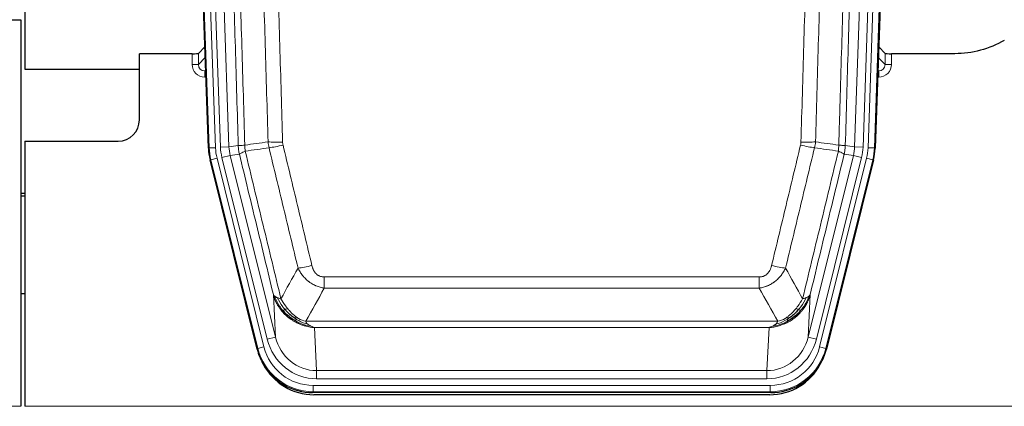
# Model space of a CAD drawing. Header units: inches. Extents: x 0 to 20790, y -12 to 14700.
# Tile 21 of 133: x 4711 to 5176, y 3637 to 3819. Entities that reach past the tile are written whole.
import ezdxf

# ---------------------------------------------------------------- set-up
doc = ezdxf.new("R2010")
doc.units = ezdxf.units.IN
doc.layers.add('1', color=7, linetype='Continuous', true_color=0xffffff)

msp = doc.modelspace()

# ---------------------------------------------------------------- linework, layer by layer
at = {"layer": '1', "color": 2, "linetype": 'Continuous', "lineweight": 25}
for p, q in [((4713.583, 4219.496), (4713.583, 3795.986)), ((4800.179, 3758.721), (4787.061, 4134.366)), ((5128.105, 4134.366), (5114.987, 3758.721)), ((4703.626, 3819.236), (4711.583, 3819.236)), ((4711.583, 3819.236), (4711.583, 3636.956)), ((4792.486, 3803.221), (4767.583, 3803.221)), ((4767.583, 3771.986), (4767.583, 3803.221)), ((4798.512, 3806.458), (4795.485, 3803.323)), ((5119.682, 3803.323), (5116.654, 3806.458)), ((5152.583, 3803.221), (5122.68, 3803.221)), ((4713.583, 3795.986), (4767.583, 3795.986)), ((4713.583, 3761.986), (4713.583, 3636.956)), ((4713.583, 3761.986), (4757.583, 3761.986)), ((4823.218, 3663.881), (4800.964, 3753.139)), ((5114.203, 3753.139), (5091.949, 3663.881)), ((4713.583, 3737.253), (4711.583, 3737.253)), ((4711.583, 3736.253), (4713.583, 3736.253)), ((4713.548, 3689.986), (4711.533, 3689.986)), ((5065.787, 3643.441), (4849.38, 3643.441)), ((5065.195, 3642.399), (4849.972, 3642.399))]:
    msp.add_line(p, q, dxfattribs=at)
at = {"layer": '1', "color": 110, "linetype": 'Continuous', "lineweight": 13}
for p, q in [((4800.553, 3758.773), (4787.442, 4134.216)), ((4790.436, 4134.321), (4803.547, 3758.878)), ((4792.828, 4133.379), (4805.894, 3759.208)), ((4796.82, 4133.518), (4809.886, 3759.347)), ((5105.281, 3759.347), (5118.347, 4133.518)), ((5122.339, 4133.379), (5109.273, 3759.208)), ((5111.62, 3758.878), (5124.731, 4134.321)), ((5127.725, 4134.216), (5114.614, 3758.773)), ((4792.476, 3798.174), (4792.486, 3803.221)), ((4795.485, 3803.323), (4795.474, 3798.092)), ((5119.693, 3798.092), (5119.682, 3803.323)), ((5122.68, 3803.221), (5122.691, 3798.174)), ((4795.474, 3798.092), (4798.688, 3801.42)), ((5116.479, 3801.42), (5119.693, 3798.092)), ((4798.894, 3795.527), (4798.467, 3795.084)), ((4798.467, 3795.084), (4798.467, 3792.165)), ((4798.467, 3795.084), (4798.909, 3795.084)), ((5116.257, 3795.084), (5116.7, 3795.084)), ((5116.7, 3795.084), (5116.273, 3795.527)), ((5116.7, 3795.084), (5116.7, 3792.165)), ((4798.467, 3792.165), (4799.011, 3792.165)), ((5116.7, 3792.165), (5116.155, 3792.165)), ((4800.179, 3758.721), (4800.553, 3758.773)), ((4803.547, 3758.878), (4800.553, 3758.773)), ((4805.894, 3759.208), (4809.886, 3759.347)), ((4809.886, 3759.347), (4814.263, 3759.962)), ((5100.904, 3759.962), (5105.281, 3759.347)), ((5105.281, 3759.347), (5109.273, 3759.208)), ((5114.614, 3758.773), (5111.62, 3758.878)), ((5114.614, 3758.773), (5114.987, 3758.721)), ((4801.337, 3753.191), (4800.964, 3753.139)), ((4804.244, 3753.916), (4801.337, 3753.191)), ((4823.511, 3664.256), (4801.337, 3753.191)), ((4804.244, 3753.916), (4826.418, 3664.981)), ((4806.591, 3754.246), (4810.467, 3755.212)), ((4827.943, 3668.608), (4806.591, 3754.246)), ((4814.819, 3755.824), (4810.467, 3755.212)), ((4810.467, 3755.212), (4831.819, 3669.574)), ((5083.348, 3669.574), (5104.699, 3755.212)), ((5087.223, 3668.608), (5108.575, 3754.246)), ((5088.749, 3664.981), (5110.923, 3753.916)), ((5113.829, 3753.191), (5091.656, 3664.256)), ((5104.699, 3755.212), (5100.348, 3755.824)), ((5104.699, 3755.212), (5108.575, 3754.246)), ((5113.829, 3753.191), (5110.923, 3753.916)), ((5114.203, 3753.139), (5113.829, 3753.191)), ((4854.912, 3692.688), (4854.912, 3697.929)), ((4854.912, 3697.929), (5060.255, 3697.929)), ((5060.255, 3692.688), (5060.255, 3697.929)), ((5060.255, 3692.688), (4854.912, 3692.688)), ((4831.819, 3669.574), (4830.861, 3689.63)), ((5084.305, 3689.63), (5083.348, 3669.574)), ((4846.181, 3677.069), (5068.986, 3677.069)), ((5064.873, 3674.039), (4850.293, 3674.039)), ((4850.293, 3674.039), (4851.262, 3653.76)), ((5063.905, 3653.76), (5064.873, 3674.039)), ((4827.943, 3668.608), (4831.819, 3669.574)), ((5087.223, 3668.608), (5083.348, 3669.574)), ((4823.218, 3663.881), (4823.511, 3664.256)), ((4826.418, 3664.981), (4823.511, 3664.256)), ((5091.656, 3664.256), (5088.749, 3664.981)), ((5091.656, 3664.256), (5091.949, 3663.881)), ((4851.262, 3649.896), (4851.262, 3653.76)), ((4851.262, 3653.76), (5063.905, 3653.76)), ((5063.905, 3649.896), (4851.262, 3649.896)), ((5063.905, 3649.896), (5063.905, 3653.76)), ((4849.673, 3646.812), (5065.493, 3646.812)), ((4849.673, 3643.816), (4849.673, 3646.812)), ((5065.493, 3643.816), (5065.493, 3646.812)), ((4849.673, 3643.816), (4849.38, 3643.441)), ((5065.493, 3643.816), (4849.673, 3643.816)), ((5065.787, 3643.441), (5065.493, 3643.816)), ((4223.583, 3636.956), (4711.583, 3636.956)), ((4713.583, 3636.956), (5201.583, 3636.956))]:
    msp.add_line(p, q, dxfattribs=at)
at = {"layer": '1', "color": 2, "linetype": 'Continuous', "lineweight": 25}
msp.add_arc((4757.583, 3771.986), 10, 270, 0, dxfattribs=at)
for centre, major_axis, ratio, start_param, end_param in [((4792.486, 3803.326), (-3, 0), 0.0349646, 1.5706703, 3.1078402), ((5122.68, 3803.326), (3, 0), 0.0349646, 3.1753451, 4.712515), ((4827.199, 3759.672, 0), (26.774, 3.763), 0.9986144, 3.0370169, 3.2461684), ((5087.967, 3759.672, 0), (-26.774, 3.763), 0.9986144, 3.0370169, 3.2461684), ((4849.438, 3670.478, 0), (16.66, 21.323), 0.9977958, 2.4794378, 2.7643876), ((5065.729, 3670.478, 0), (-16.66, 21.323), 0.9977958, 3.5187977, 3.8037475), ((4849.438, 3670.478, 0), (16.66, 21.323), 0.9977958, 2.7643876, 3.8037475), ((4849.997, 3669.415), (16.639, 21.297), 0.9990195, 2.7203481, 3.8043419), ((5065.169, 3669.415), (-16.639, 21.297), 0.9990195, 2.4788434, 3.5628372), ((5065.729, 3670.478, 0), (-16.66, 21.323), 0.9977958, 2.4794378, 3.5187977)]:
    msp.add_ellipse(centre, major_axis=major_axis, ratio=ratio, start_param=start_param, end_param=end_param, dxfattribs=at)
at = {"layer": '1', "color": 110, "linetype": 'Continuous', "lineweight": 13}
for centre, major_axis, ratio, start_param, end_param in [((4798.479, 3798.174), (-3.237, -5.067), 0.9977321, 5.2798208, 6.8506171), ((4792.476, 3798.095), (-3, 0.006), 0.0261769, 3.175273, 4.7124429), ((4798.479, 3798.095), (-1.726, -2.474), 0.9943829, 5.3201387, 6.890935), ((5116.687, 3798.174), (3.237, -5.067), 0.9977321, 5.7157535, 7.2865499), ((5116.687, 3798.095), (1.726, -2.474), 0.9943829, 5.6754356, 7.2462319), ((5122.691, 3798.095), (-3, -0.006), 0.0261769, 4.7123351, 6.249505), ((4835.216, 3762.667), (-9.996, -0.288), 0.1133347, 0.8101184, 1.5675278), ((5079.95, 3762.667), (-9.996, 0.288), 0.1133347, 1.5740649, 2.3314742), ((4827.565, 3759.723), (-26.766, -3.762), 0.9989218, 6.1786096, 6.387761), ((4827.565, 3759.723, 0), (23.799, 3.345), 0.9986144, 3.0370169, 3.2461684), ((4829.912, 3760.053), (-23.799, -3.345), 0.9986144, 6.1786096, 6.387761), ((4829.912, 3760.053), (-19.844, -2.789), 0.9980617, 6.1786096, 6.387761), ((4835.404, 3761.261), (-9.719, -2.353), 0.1107863, 0.7983441, 1.5439815), ((5079.763, 3761.261), (-9.719, 2.353), 0.1107863, 1.5976112, 2.3432486), ((5085.255, 3760.053), (19.844, -2.789), 0.9980617, 6.1786096, 6.387761), ((5085.255, 3760.053), (23.799, -3.345), 0.9986144, 6.1786096, 6.387761), ((5087.602, 3759.723, 0), (-23.799, 3.345), 0.9986144, 3.0370169, 3.2461684), ((5087.602, 3759.723), (26.766, -3.762), 0.9989218, 6.1786096, 6.387761), ((4849.065, 3704.686), (-9.722, -2.342), 0.1329353, 0.7958322, 1.5387903), ((5066.102, 3704.686), (9.722, -2.342), 0.1329353, 4.744395, 5.4873531), ((4851.182, 3674.743, 0), (1.185, -24.82), 0.9658521, 4.9157844, 6.2370968), ((4851.182, 3674.743), (1.001, -20.961), 0.9530564, 4.9157844, 6.2370968), ((5063.984, 3674.743), (-1.001, -20.961), 0.9530564, 0.0460885, 1.3674009), ((5063.984, 3674.743, 0), (-1.185, -24.82), 0.9658521, 0.0460885, 1.3674009), ((4849.725, 3670.845), (-16.651, -21.313), 0.9982842, 5.6210305, 6.9453401), ((4849.725, 3670.845, 0), (14.809, 18.954), 0.9977958, 2.4794378, 3.8037475), ((5065.442, 3670.845, 0), (-14.809, 18.954), 0.9977958, 2.4794378, 3.8037475), ((5065.442, 3670.845), (16.651, -21.313), 0.9982842, 5.6210305, 6.9453401)]:
    msp.add_ellipse(centre, major_axis=major_axis, ratio=ratio, start_param=start_param, end_param=end_param, dxfattribs=at)
for points, knots in [([(4805.123, 4132.927), (4805.694, 4117.372), (4806.822, 4086.262), (4808.467, 4039.597), (4809.533, 4008.487), (4810.322, 3985.154), (4810.713, 3973.488), (4811.165, 3959.877), (4811.357, 3954.044), (4811.485, 3950.155), (4811.549, 3948.211), (4811.868, 3938.489), (4812.247, 3926.826), (4812.685, 3913.223), (4812.872, 3907.395), (4812.996, 3903.509), (4813.058, 3901.566), (4813.614, 3884.083), (4814.587, 3853.027), (4815.998, 3806.517), (4816.906, 3775.559), (4817.352, 3760.093)], [0, 0, 0, 0, 0.125, 0.25, 0.375, 0.375, 0.4375, 0.46875, 0.484375, 0.484375, 0.5, 0.5, 0.5625, 0.59375, 0.609375, 0.609375, 0.625, 0.625, 0.75, 0.875, 1, 1, 1, 1]), ([(5097.815, 3760.093), (5097.87, 3762.026), (5097.926, 3763.96), (5098.038, 3767.827), (5098.207, 3773.629), (5098.602, 3787.169), (5098.946, 3798.782), (5099.639, 3822.015), (5100.579, 3853.014), (5102.038, 3899.579), (5103.042, 3930.665), (5103.616, 3948.163), (5103.68, 3950.107), (5103.808, 3953.996), (5104, 3959.83), (5104.452, 3973.443), (5104.843, 3985.114), (5105.172, 3994.84), (5105.238, 3996.786), (5105.37, 4000.676), (5105.568, 4006.512), (5106.033, 4020.129), (5106.436, 4031.8), (5107.248, 4055.141), (5108.345, 4086.259), (5109.472, 4117.372), (5110.044, 4132.927)], [0, 0, 0, 0, 0.015625, 0.015625, 0.03125, 0.0625, 0.125, 0.125, 0.25, 0.375, 0.5, 0.5, 0.515625, 0.515625, 0.53125, 0.5625, 0.625, 0.625, 0.640625, 0.640625, 0.65625, 0.6875, 0.75, 0.75, 0.875, 1, 1, 1, 1]), ([(4814.263, 3759.962), (4813.818, 3775.372), (4812.912, 3806.218), (4811.505, 3852.559), (4810.535, 3883.503), (4809.98, 3900.922), (4809.919, 3902.858), (4809.795, 3906.73), (4809.609, 3912.537), (4809.172, 3926.091), (4808.794, 3937.712), (4808.476, 3947.398), (4808.412, 3949.336), (4808.284, 3953.211), (4808.092, 3959.023), (4807.642, 3972.585), (4807.252, 3984.209), (4806.466, 4007.458), (4805.402, 4038.456), (4803.762, 4084.954), (4802.637, 4115.952), (4802.067, 4131.451)], [0, 0, 0, 0, 0.125, 0.25, 0.375, 0.375, 0.390625, 0.390625, 0.40625, 0.4375, 0.5, 0.5, 0.515625, 0.515625, 0.53125, 0.5625, 0.625, 0.625, 0.75, 0.875, 1, 1, 1, 1]), ([(4828.349, 3761.647), (4827.91, 3776.866), (4827.019, 3807.328), (4826.097, 3837.838), (4825.394, 3860.738), (4825.158, 3868.374), (4824.681, 3883.653), (4824.441, 3891.295), (4823.715, 3914.231), (4823.223, 3929.528), (4822.599, 3948.658), (4822.473, 3952.484), (4822.222, 3960.136), (4821.843, 3971.614), (4821.46, 3983.092), (4820.688, 4006.048), (4819.645, 4036.657), (4818.035, 4082.572), (4816.933, 4113.182), (4816.375, 4128.488)], [0, 0, 0, 0, 0.125, 0.25, 0.25, 0.3125, 0.3125, 0.375, 0.375, 0.5, 0.5, 0.53125, 0.53125, 0.5625, 0.625, 0.625, 0.75, 0.875, 1, 1, 1, 1]), ([(4823.258, 4128.831), (4823.815, 4113.506), (4824.916, 4082.858), (4826.524, 4036.886), (4827.566, 4006.239), (4828.337, 3983.254), (4828.719, 3971.761), (4829.097, 3960.269), (4829.349, 3952.608), (4829.474, 3948.777), (4830.097, 3929.623), (4830.589, 3914.307), (4831.314, 3891.343), (4831.554, 3883.691), (4832.03, 3868.393), (4832.266, 3860.747), (4832.968, 3837.819), (4833.888, 3807.271), (4834.779, 3776.771), (4835.216, 3761.533)], [0, 0, 0, 0, 0.125, 0.25, 0.375, 0.375, 0.4375, 0.46875, 0.46875, 0.5, 0.5, 0.625, 0.625, 0.6875, 0.6875, 0.75, 0.75, 0.875, 1, 1, 1, 1]), ([(5079.95, 3761.533), (5080.388, 3776.771), (5081.278, 3807.271), (5082.199, 3837.819), (5082.901, 3860.747), (5083.137, 3868.393), (5083.613, 3883.691), (5083.853, 3891.343), (5084.578, 3914.307), (5085.069, 3929.623), (5085.693, 3948.777), (5085.818, 3952.608), (5086.069, 3960.269), (5086.448, 3971.761), (5086.83, 3983.254), (5087.601, 4006.239), (5088.643, 4036.886), (5090.251, 4082.858), (5091.351, 4113.506), (5091.909, 4128.831)], [0, 0, 0, 0, 0.125, 0.25, 0.25, 0.3125, 0.3125, 0.375, 0.375, 0.5, 0.5, 0.53125, 0.53125, 0.5625, 0.625, 0.625, 0.75, 0.875, 1, 1, 1, 1]), ([(5098.792, 4128.488), (5098.234, 4113.182), (5097.132, 4082.572), (5095.522, 4036.657), (5094.478, 4006.048), (5093.707, 3983.092), (5093.324, 3971.614), (5092.945, 3960.136), (5092.693, 3952.484), (5092.568, 3948.658), (5091.943, 3929.528), (5091.452, 3914.231), (5090.725, 3891.295), (5090.485, 3883.653), (5090.009, 3868.374), (5089.772, 3860.738), (5089.069, 3837.838), (5088.148, 3807.328), (5087.256, 3776.866), (5086.818, 3761.647)], [0, 0, 0, 0, 0.125, 0.25, 0.375, 0.375, 0.4375, 0.46875, 0.46875, 0.5, 0.5, 0.625, 0.625, 0.6875, 0.6875, 0.75, 0.75, 0.875, 1, 1, 1, 1]), ([(5113.099, 4131.451), (5112.529, 4115.952), (5111.405, 4084.95), (5110.311, 4053.944), (5109.501, 4030.686), (5109.1, 4019.057), (5108.636, 4005.489), (5108.438, 3999.674), (5108.307, 3995.797), (5108.241, 3993.859), (5107.913, 3984.167), (5107.523, 3972.538), (5107.073, 3958.974), (5106.881, 3953.162), (5106.753, 3949.287), (5106.689, 3947.349), (5106.117, 3929.914), (5105.115, 3898.941), (5103.661, 3852.545), (5102.255, 3806.216), (5101.349, 3775.373), (5100.904, 3759.962)], [0, 0, 0, 0, 0.125, 0.25, 0.25, 0.3125, 0.34375, 0.359375, 0.359375, 0.375, 0.375, 0.4375, 0.46875, 0.484375, 0.484375, 0.5, 0.5, 0.625, 0.75, 0.875, 1, 1, 1, 1]), ([(4835.404, 3760.122), (4835.348, 3760.354), (4835.304, 3760.587), (4835.242, 3761.058), (4835.223, 3761.294), (4835.216, 3761.533)], [0, 0, 0, 0, 0.5, 0.5, 1, 1, 1, 1]), ([(5079.95, 3761.533), (5079.943, 3761.294), (5079.924, 3761.058), (5079.862, 3760.587), (5079.819, 3760.354), (5079.763, 3760.122)], [0, 0, 0, 0, 0.5, 0.5, 1, 1, 1, 1]), ([(4814.263, 3759.962), (4814.288, 3759.96), (4814.338, 3759.957), (4814.527, 3759.955), (4814.796, 3759.956), (4815.272, 3759.963), (4816.055, 3759.992), (4816.92, 3760.059), (4817.352, 3760.093)], [0, 0, 0, 0, 0.1250992, 0.25018, 0.3752424, 0.5002868, 0.7501372, 1, 1, 1, 1]), ([(4814.819, 3755.824), (4814.75, 3756.129), (4814.596, 3756.806), (4814.402, 3758.007), (4814.296, 3759.086), (4814.269, 3759.783), (4814.263, 3759.962)], [0, 0, 0, 0, 0.2247758, 0.4999124, 0.8717677, 1, 1, 1, 1]), ([(4814.819, 3755.824), (4814.84, 3755.875), (4814.918, 3755.941), (4815.181, 3756.108), (4815.367, 3756.208), (4815.839, 3756.445), (4816.124, 3756.582), (4816.782, 3756.892), (4817.155, 3757.066), (4817.564, 3757.258)], [0, 0, 0, 0, 0.25, 0.25, 0.5, 0.5, 0.75, 0.75, 1, 1, 1, 1]), ([(4817.564, 3757.258), (4817.489, 3757.724), (4817.446, 3758.194), (4817.388, 3759.139), (4817.373, 3759.615), (4817.352, 3760.093)], [0, 0, 0, 0, 0.5, 0.5, 1, 1, 1, 1]), ([(4817.564, 3757.258), (4820.386, 3745.634), (4823.202, 3734.018), (4827.415, 3716.606), (4828.818, 3710.805), (4831.621, 3699.207), (4833.02, 3693.41), (4834.418, 3687.616)], [0, 0, 0, 0, 0.5, 0.5, 0.75, 0.75, 1, 1, 1, 1]), ([(4842.485, 3702.125), (4841.35, 3706.846), (4840.213, 3711.568), (4837.938, 3721.016), (4836.799, 3725.742), (4833.38, 3739.923), (4831.096, 3749.382), (4828.807, 3758.848)], [0, 0, 0, 0, 0.25, 0.25, 0.5, 0.5, 1, 1, 1, 1]), ([(4835.404, 3760.122), (4837.689, 3750.643), (4839.97, 3741.17), (4843.386, 3726.97), (4844.523, 3722.237), (4846.796, 3712.776), (4847.931, 3708.047), (4849.065, 3703.32)], [0, 0, 0, 0, 0.5, 0.5, 0.75, 0.75, 1, 1, 1, 1]), ([(5066.102, 3703.32), (5067.236, 3708.047), (5068.371, 3712.776), (5070.643, 3722.237), (5071.781, 3726.97), (5075.196, 3741.17), (5077.477, 3750.643), (5079.763, 3760.122)], [0, 0, 0, 0, 0.25, 0.25, 0.5, 0.5, 1, 1, 1, 1]), ([(5086.359, 3758.848), (5084.071, 3749.382), (5081.787, 3739.923), (5078.367, 3725.742), (5077.229, 3721.016), (5074.953, 3711.568), (5073.817, 3706.846), (5072.682, 3702.125)], [0, 0, 0, 0, 0.5, 0.5, 0.75, 0.75, 1, 1, 1, 1]), ([(5080.749, 3687.616), (5082.147, 3693.41), (5083.546, 3699.207), (5086.348, 3710.805), (5087.751, 3716.606), (5091.965, 3734.018), (5094.78, 3745.634), (5097.603, 3757.258)], [0, 0, 0, 0, 0.25, 0.25, 0.5, 0.5, 1, 1, 1, 1]), ([(5097.815, 3760.093), (5097.794, 3759.615), (5097.778, 3759.139), (5097.72, 3758.194), (5097.678, 3757.724), (5097.603, 3757.258)], [0, 0, 0, 0, 0.5, 0.5, 1, 1, 1, 1]), ([(5097.603, 3757.258), (5098.011, 3757.066), (5098.384, 3756.892), (5099.042, 3756.582), (5099.328, 3756.445), (5099.799, 3756.208), (5099.985, 3756.108), (5100.249, 3755.941), (5100.326, 3755.875), (5100.348, 3755.824)], [0, 0, 0, 0, 0.25, 0.25, 0.5, 0.5, 0.75, 0.75, 1, 1, 1, 1]), ([(5097.815, 3760.093), (5098.004, 3760.077), (5098.406, 3760.045), (5098.971, 3760.009), (5099.525, 3759.979), (5100.141, 3759.957), (5100.7, 3759.949), (5100.836, 3759.958), (5100.904, 3759.962)], [0, 0, 0, 0, 0.1064395, 0.2252974, 0.3565726, 0.5002636, 0.7501339, 1, 1, 1, 1]), ([(5100.904, 3759.962), (5100.897, 3759.783), (5100.871, 3759.085), (5100.764, 3758.007), (5100.571, 3756.806), (5100.417, 3756.129), (5100.348, 3755.824)], [0, 0, 0, 0, 0.1283244, 0.5000876, 0.7752121, 1, 1, 1, 1]), ([(4830.861, 3689.63), (4829.531, 3695.137), (4828.198, 3700.647), (4825.531, 3711.672), (4824.195, 3717.186), (4820.184, 3733.735), (4817.505, 3744.776), (4814.819, 3755.824)], [0, 0, 0, 0, 0.25, 0.25, 0.5, 0.5, 1, 1, 1, 1]), ([(5100.348, 3755.824), (5097.662, 3744.776), (5094.982, 3733.735), (5090.971, 3717.186), (5089.636, 3711.672), (5086.968, 3700.647), (5085.636, 3695.137), (5084.305, 3689.63)], [0, 0, 0, 0, 0.5, 0.5, 0.75, 0.75, 1, 1, 1, 1]), ([(4854.912, 3692.688), (4854.577, 3692.736), (4854.244, 3692.795), (4853.581, 3692.934), (4853.253, 3693.014), (4852.277, 3693.285), (4851.639, 3693.506), (4850.936, 3693.803), (4850.859, 3693.837), (4850.703, 3693.906), (4850.626, 3693.941), (4850.394, 3694.048), (4850.241, 3694.122), (4849.787, 3694.35), (4849.192, 3694.673), (4848.619, 3695.035), (4848.198, 3695.32), (4847.989, 3695.466), (4847.784, 3695.618), (4847.648, 3695.72), (4847.58, 3695.772), (4846.974, 3696.241), (4846.466, 3696.69), (4845.747, 3697.406), (4845.514, 3697.652), (4845.176, 3698.032), (4845.065, 3698.161), (4844.847, 3698.422), (4844.739, 3698.554), (4844.212, 3699.221), (4843.824, 3699.775), (4843.109, 3700.922), (4842.782, 3701.514), (4842.485, 3702.125)], [0, 0, 0, 0, 0.0625, 0.0625, 0.125, 0.125, 0.25, 0.25, 0.265625, 0.265625, 0.28125, 0.28125, 0.3125, 0.3125, 0.375, 0.4375, 0.4375, 0.46875, 0.484375, 0.484375, 0.5, 0.5, 0.625, 0.625, 0.6875, 0.6875, 0.71875, 0.71875, 0.75, 0.75, 0.875, 0.875, 1, 1, 1, 1]), ([(4854.912, 3697.929), (4854.729, 3697.929), (4854.547, 3697.937), (4854.183, 3697.968), (4854.003, 3697.993), (4853.648, 3698.058), (4853.472, 3698.099), (4853.126, 3698.199), (4852.955, 3698.257), (4852.744, 3698.343), (4852.702, 3698.36), (4852.618, 3698.397), (4852.494, 3698.453), (4852.372, 3698.514), (4852.133, 3698.641), (4851.826, 3698.828), (4851.539, 3699.045), (4851.365, 3699.19), (4851.331, 3699.22), (4851.263, 3699.28), (4851.229, 3699.31), (4851.129, 3699.403), (4851.064, 3699.466), (4850.875, 3699.659), (4850.756, 3699.793), (4850.529, 3700.071), (4850.422, 3700.214), (4850.219, 3700.509), (4850.123, 3700.661), (4850.01, 3700.856), (4849.988, 3700.895), (4849.944, 3700.974), (4849.923, 3701.014), (4849.859, 3701.134), (4849.818, 3701.214), (4849.699, 3701.456), (4849.626, 3701.62), (4849.489, 3701.951), (4849.425, 3702.118), (4849.249, 3702.625), (4849.149, 3702.969), (4849.065, 3703.32)], [0, 0, 0, 0, 0.0625, 0.0625, 0.125, 0.125, 0.1875, 0.1875, 0.25, 0.25, 0.265625, 0.265625, 0.28125, 0.3125, 0.3125, 0.375, 0.4375, 0.4375, 0.453125, 0.453125, 0.46875, 0.46875, 0.5, 0.5, 0.5625, 0.5625, 0.625, 0.625, 0.6875, 0.6875, 0.703125, 0.703125, 0.71875, 0.71875, 0.75, 0.75, 0.8125, 0.8125, 0.875, 0.875, 1, 1, 1, 1]), ([(5066.102, 3703.32), (5066.08, 3703.232), (5066.058, 3703.145), (5066.012, 3702.97), (5065.988, 3702.883), (5065.913, 3702.624), (5065.858, 3702.454), (5065.74, 3702.116), (5065.677, 3701.949), (5065.54, 3701.619), (5065.467, 3701.456), (5065.31, 3701.135), (5065.226, 3700.976), (5065.09, 3700.743), (5065.044, 3700.666), (5064.947, 3700.513), (5064.898, 3700.437), (5064.744, 3700.213), (5064.636, 3700.068), (5064.408, 3699.79), (5064.288, 3699.656), (5064.099, 3699.463), (5064.001, 3699.368), (5063.901, 3699.277), (5063.832, 3699.217), (5063.798, 3699.187), (5063.623, 3699.041), (5063.479, 3698.932), (5063.032, 3698.63), (5062.715, 3698.461), (5062.295, 3698.291), (5062.21, 3698.259), (5062.037, 3698.2), (5061.95, 3698.172), (5061.688, 3698.097), (5061.512, 3698.056), (5061.158, 3697.992), (5060.979, 3697.968), (5060.619, 3697.937), (5060.437, 3697.929), (5060.255, 3697.929)], [0, 0, 0, 0, 0.03125, 0.03125, 0.0625, 0.0625, 0.125, 0.125, 0.1875, 0.1875, 0.25, 0.25, 0.3125, 0.3125, 0.34375, 0.34375, 0.375, 0.375, 0.4375, 0.4375, 0.5, 0.5, 0.53125, 0.546875, 0.546875, 0.5625, 0.5625, 0.625, 0.625, 0.75, 0.75, 0.78125, 0.78125, 0.8125, 0.8125, 0.875, 0.875, 0.9375, 0.9375, 1, 1, 1, 1]), ([(5072.682, 3702.125), (5072.384, 3701.514), (5072.058, 3700.922), (5071.345, 3699.778), (5070.958, 3699.226), (5070.33, 3698.43), (5070.058, 3698.105), (5069.773, 3697.789), (5069.658, 3697.663), (5069.599, 3697.6), (5069.424, 3697.414), (5069.305, 3697.292), (5068.703, 3696.692), (5068.194, 3696.242), (5067.522, 3695.721), (5067.385, 3695.619), (5067.178, 3695.469), (5067.109, 3695.419), (5066.969, 3695.321), (5066.899, 3695.273), (5066.547, 3695.035), (5066.26, 3694.854), (5065.384, 3694.34), (5064.779, 3694.036), (5064.075, 3693.738), (5063.997, 3693.706), (5063.839, 3693.642), (5063.76, 3693.611), (5063.522, 3693.519), (5063.363, 3693.461), (5062.883, 3693.294), (5062.56, 3693.193), (5061.585, 3692.923), (5060.925, 3692.785), (5060.255, 3692.688)], [0, 0, 0, 0, 0.125, 0.125, 0.25, 0.25, 0.3125, 0.328125, 0.328125, 0.34375, 0.34375, 0.375, 0.375, 0.5, 0.5, 0.53125, 0.53125, 0.546875, 0.546875, 0.5625, 0.5625, 0.625, 0.625, 0.75, 0.75, 0.765625, 0.765625, 0.78125, 0.78125, 0.8125, 0.8125, 0.875, 0.875, 1, 1, 1, 1]), ([(4834.893, 3681.803), (4834.646, 3682.11), (4834.089, 3682.801), (4833.255, 3684.024), (4832.371, 3685.565), (4831.504, 3687.453), (4831.085, 3688.872), (4830.861, 3689.63)], [0, 0, 0, 0, 0.132495, 0.2987501, 0.4987593, 0.7325133, 1, 1, 1, 1]), ([(4835.383, 3682.033), (4834.948, 3682.543), (4834.538, 3683.073), (4833.009, 3685.255), (4832.113, 3687.034), (4831.5, 3688.847)], [0, 0, 0, 0, 0.25, 0.25, 1, 1, 1, 1]), ([(4836.369, 3682.56), (4835.997, 3682.992), (4835.641, 3683.436), (4834.28, 3685.255), (4833.409, 3686.709), (4832.711, 3688.175)], [0, 0, 0, 0, 0.25, 0.25, 1, 1, 1, 1]), ([(4837.593, 3683.009), (4837.294, 3683.379), (4837.004, 3683.757), (4835.877, 3685.287), (4835.111, 3686.475), (4834.418, 3687.616)], [0, 0, 0, 0, 0.25, 0.25, 1, 1, 1, 1]), ([(5080.749, 3687.616), (5080.056, 3686.475), (5079.289, 3685.287), (5078.163, 3683.757), (5077.872, 3683.379), (5077.573, 3683.009)], [0, 0, 0, 0, 0.75, 0.75, 1, 1, 1, 1]), ([(5082.456, 3688.175), (5081.757, 3686.709), (5080.886, 3685.255), (5079.526, 3683.436), (5079.169, 3682.992), (5078.798, 3682.56)], [0, 0, 0, 0, 0.75, 0.75, 1, 1, 1, 1]), ([(5083.666, 3688.847), (5083.054, 3687.034), (5082.158, 3685.255), (5080.628, 3683.073), (5080.218, 3682.543), (5079.783, 3682.033)], [0, 0, 0, 0, 0.75, 0.75, 1, 1, 1, 1]), ([(5084.305, 3689.63), (5084.184, 3689.196), (5083.95, 3688.357), (5083.509, 3687.174), (5083.039, 3686.103), (5082.549, 3685.142), (5082.057, 3684.286), (5081.575, 3683.532), (5081.114, 3682.874), (5080.685, 3682.306), (5080.404, 3681.963), (5080.274, 3681.803)], [0, 0, 0, 0, 0.1527923, 0.2951653, 0.4271184, 0.5486511, 0.6597631, 0.7604539, 0.8507236, 0.9305721, 1, 1, 1, 1]), ([(5082.456, 3688.175), (5082.333, 3688.124), (5082.205, 3688.074), (5081.872, 3687.951), (5081.662, 3687.881), (5081.22, 3687.744), (5080.989, 3687.679), (5080.749, 3687.616)], [0, 0, 0, 0, 0.25, 0.25, 0.625, 0.625, 1, 1, 1, 1]), ([(5083.666, 3688.847), (5083.627, 3688.816), (5083.587, 3688.786), (5083.419, 3688.667), (5083.28, 3688.581), (5082.977, 3688.413), (5082.812, 3688.331), (5082.577, 3688.226), (5082.517, 3688.2), (5082.456, 3688.175)], [0, 0, 0, 0, 0.125, 0.125, 0.5, 0.5, 0.875, 0.875, 1, 1, 1, 1]), ([(5084.305, 3689.63), (5084.221, 3689.421), (5084.079, 3689.221), (5083.816, 3688.969), (5083.744, 3688.907), (5083.666, 3688.847)], [0, 0, 0, 0, 0.75, 0.75, 1, 1, 1, 1]), ([(4834.893, 3681.803), (4834.929, 3681.809), (4834.971, 3681.824), (4835.077, 3681.869), (4835.139, 3681.901), (4835.265, 3681.968), (4835.321, 3681.999), (4835.383, 3682.033)], [0, 0, 0, 0, 0.375, 0.375, 0.75, 0.75, 1, 1, 1, 1]), ([(4835.383, 3682.033), (4835.414, 3682.05), (4835.446, 3682.068), (4835.581, 3682.143), (4835.694, 3682.206), (4835.943, 3682.342), (4836.079, 3682.414), (4836.271, 3682.512), (4836.32, 3682.536), (4836.369, 3682.56)], [0, 0, 0, 0, 0.125, 0.125, 0.5, 0.5, 0.875, 0.875, 1, 1, 1, 1]), ([(4836.369, 3682.56), (4836.468, 3682.608), (4836.569, 3682.656), (4836.826, 3682.77), (4836.983, 3682.834), (4837.294, 3682.941), (4837.447, 3682.983), (4837.593, 3683.009)], [0, 0, 0, 0, 0.25, 0.25, 0.625, 0.625, 1, 1, 1, 1]), ([(4841.563, 3679.13), (4841.382, 3679.261), (4841.204, 3679.396), (4840.497, 3679.955), (4839.982, 3680.415), (4838.988, 3681.396), (4838.509, 3681.917), (4837.894, 3682.641), (4837.743, 3682.824), (4837.593, 3683.009)], [0, 0, 0, 0, 0.125, 0.125, 0.5, 0.5, 0.875, 0.875, 1, 1, 1, 1]), ([(5077.573, 3683.009), (5077.424, 3682.824), (5077.272, 3682.641), (5076.658, 3681.917), (5076.179, 3681.396), (5075.184, 3680.415), (5074.67, 3679.955), (5073.963, 3679.396), (5073.784, 3679.261), (5073.604, 3679.13)], [0, 0, 0, 0, 0.125, 0.125, 0.5, 0.5, 0.875, 0.875, 1, 1, 1, 1]), ([(5078.798, 3682.56), (5078.699, 3682.608), (5078.598, 3682.656), (5078.341, 3682.77), (5078.183, 3682.834), (5077.873, 3682.941), (5077.719, 3682.983), (5077.573, 3683.009)], [0, 0, 0, 0, 0.25, 0.25, 0.625, 0.625, 1, 1, 1, 1]), ([(5079.783, 3682.033), (5079.753, 3682.05), (5079.72, 3682.068), (5079.586, 3682.143), (5079.473, 3682.206), (5079.223, 3682.342), (5079.087, 3682.414), (5078.896, 3682.512), (5078.847, 3682.536), (5078.798, 3682.56)], [0, 0, 0, 0, 0.125, 0.125, 0.5, 0.5, 0.875, 0.875, 1, 1, 1, 1]), ([(5080.274, 3681.803), (5080.202, 3681.816), (5080.103, 3681.86), (5079.901, 3681.968), (5079.845, 3681.999), (5079.783, 3682.033)], [0, 0, 0, 0, 0.75, 0.75, 1, 1, 1, 1]), ([(4841.896, 3676.32), (4841.499, 3676.525), (4840.686, 3676.943), (4839.493, 3677.681), (4838.296, 3678.526), (4837.117, 3679.493), (4835.961, 3680.58), (4835.253, 3681.39), (4834.893, 3681.803)], [0, 0, 0, 0, 0.1495041, 0.3058451, 0.4690463, 0.6391276, 0.8161069, 1, 1, 1, 1]), ([(4841.412, 3678.149), (4841.411, 3678.247), (4841.412, 3678.344), (4841.426, 3678.578), (4841.442, 3678.712), (4841.49, 3678.948), (4841.522, 3679.051), (4841.563, 3679.13)], [0, 0, 0, 0, 0.25, 0.25, 0.625, 0.625, 1, 1, 1, 1]), ([(4841.581, 3677.033), (4841.569, 3677.073), (4841.557, 3677.114), (4841.513, 3677.283), (4841.484, 3677.419), (4841.44, 3677.704), (4841.425, 3677.853), (4841.415, 3678.05), (4841.413, 3678.1), (4841.412, 3678.149)], [0, 0, 0, 0, 0.125, 0.125, 0.5, 0.5, 0.875, 0.875, 1, 1, 1, 1]), ([(4847.051, 3675.731), (4845.641, 3676.051), (4844.204, 3676.592), (4842.334, 3677.585), (4841.87, 3677.856), (4841.412, 3678.149)], [0, 0, 0, 0, 0.75, 0.75, 1, 1, 1, 1]), ([(4846.181, 3677.069), (4844.96, 3677.282), (4843.784, 3677.747), (4842.29, 3678.628), (4841.923, 3678.869), (4841.563, 3679.13)], [0, 0, 0, 0, 0.75, 0.75, 1, 1, 1, 1]), ([(5073.754, 3678.149), (5073.297, 3677.856), (5072.833, 3677.585), (5070.962, 3676.592), (5069.526, 3676.051), (5068.115, 3675.731)], [0, 0, 0, 0, 0.25, 0.25, 1, 1, 1, 1]), ([(5073.604, 3679.13), (5073.244, 3678.869), (5072.876, 3678.628), (5071.382, 3677.747), (5070.206, 3677.282), (5068.986, 3677.069)], [0, 0, 0, 0, 0.25, 0.25, 1, 1, 1, 1]), ([(5080.274, 3681.803), (5079.965, 3681.447), (5079.358, 3680.748), (5078.375, 3679.792), (5077.372, 3678.926), (5076.352, 3678.15), (5075.325, 3677.46), (5074.303, 3676.848), (5073.61, 3676.494), (5073.271, 3676.32)], [0, 0, 0, 0, 0.1580483, 0.3110147, 0.4589091, 0.6017421, 0.7395257, 0.8722733, 1, 1, 1, 1]), ([(5073.585, 3677.033), (5073.598, 3677.073), (5073.609, 3677.114), (5073.654, 3677.283), (5073.683, 3677.419), (5073.727, 3677.704), (5073.742, 3677.853), (5073.752, 3678.05), (5073.753, 3678.1), (5073.754, 3678.149)], [0, 0, 0, 0, 0.125, 0.125, 0.5, 0.5, 0.875, 0.875, 1, 1, 1, 1]), ([(5073.754, 3678.149), (5073.756, 3678.247), (5073.754, 3678.344), (5073.741, 3678.578), (5073.725, 3678.712), (5073.677, 3678.948), (5073.644, 3679.051), (5073.604, 3679.13)], [0, 0, 0, 0, 0.25, 0.25, 0.625, 0.625, 1, 1, 1, 1]), ([(4841.896, 3676.32), (4841.862, 3676.379), (4841.823, 3676.448), (4841.741, 3676.61), (4841.699, 3676.702), (4841.631, 3676.877), (4841.605, 3676.953), (4841.581, 3677.033)], [0, 0, 0, 0, 0.375, 0.375, 0.75, 0.75, 1, 1, 1, 1]), ([(4848.723, 3674.73), (4846.95, 3674.953), (4845.121, 3675.436), (4842.747, 3676.441), (4842.159, 3676.723), (4841.581, 3677.033)], [0, 0, 0, 0, 0.75, 0.75, 1, 1, 1, 1]), ([(4850.293, 3674.039), (4849.849, 3674.08), (4848.947, 3674.163), (4847.573, 3674.393), (4846.17, 3674.711), (4844.747, 3675.134), (4843.309, 3675.659), (4842.371, 3676.098), (4841.896, 3676.32)], [0, 0, 0, 0, 0.1561441, 0.3164106, 0.4808681, 0.6495804, 0.8226062, 1, 1, 1, 1]), ([(4847.051, 3675.731), (4846.933, 3675.827), (4846.823, 3675.927), (4846.574, 3676.186), (4846.449, 3676.35), (4846.263, 3676.696), (4846.202, 3676.877), (4846.181, 3677.069)], [0, 0, 0, 0, 0.25, 0.25, 0.625, 0.625, 1, 1, 1, 1]), ([(4848.723, 3674.73), (4848.649, 3674.766), (4848.575, 3674.802), (4848.279, 3674.949), (4848.057, 3675.067), (4847.63, 3675.317), (4847.424, 3675.449), (4847.172, 3675.635), (4847.11, 3675.682), (4847.051, 3675.731)], [0, 0, 0, 0, 0.125, 0.125, 0.5, 0.5, 0.875, 0.875, 1, 1, 1, 1]), ([(4850.293, 3674.039), (4850.141, 3674.105), (4849.965, 3674.179), (4849.582, 3674.343), (4849.375, 3674.432), (4849.017, 3674.592), (4848.87, 3674.66), (4848.723, 3674.73)], [0, 0, 0, 0, 0.375, 0.375, 0.75, 0.75, 1, 1, 1, 1]), ([(5073.271, 3676.32), (5072.863, 3676.128), (5072.057, 3675.748), (5070.825, 3675.277), (5069.601, 3674.883), (5068.388, 3674.566), (5067.194, 3674.322), (5066.023, 3674.142), (5065.254, 3674.073), (5064.873, 3674.039)], [0, 0, 0, 0, 0.1523218, 0.3014284, 0.4473536, 0.5901335, 0.7298066, 0.8664141, 1, 1, 1, 1]), ([(5064.873, 3674.039), (5064.996, 3674.091), (5065.272, 3674.207), (5065.805, 3674.432), (5066.218, 3674.625), (5066.444, 3674.73)], [0, 0, 0, 0, 0.2664231, 0.5992998, 1, 1, 1, 1]), ([(5073.585, 3677.033), (5073.008, 3676.723), (5072.42, 3676.441), (5070.046, 3675.436), (5068.216, 3674.953), (5066.444, 3674.73)], [0, 0, 0, 0, 0.25, 0.25, 1, 1, 1, 1]), ([(5066.444, 3674.73), (5066.654, 3674.835), (5066.947, 3674.98), (5067.393, 3675.229), (5067.747, 3675.448), (5068, 3675.642), (5068.115, 3675.731)], [0, 0, 0, 0, 0.3659786, 0.5111863, 0.7766492, 1, 1, 1, 1]), ([(5068.115, 3675.731), (5068.348, 3675.937), (5068.771, 3676.31), (5068.919, 3676.834), (5068.986, 3677.069)], [0, 0, 0, 0, 0.5515604, 1, 1, 1, 1]), ([(5073.271, 3676.32), (5073.304, 3676.379), (5073.343, 3676.448), (5073.425, 3676.61), (5073.468, 3676.702), (5073.535, 3676.877), (5073.561, 3676.953), (5073.585, 3677.033)], [0, 0, 0, 0, 0.375, 0.375, 0.75, 0.75, 1, 1, 1, 1])]:
    msp.add_open_spline(points, degree=3, knots=knots, dxfattribs=at)
at = {"layer": '1', "color": 2, "linetype": 'Continuous', "lineweight": 25}
for points, knots in [([(5175.963, 3809.492), (5172.429, 3807.45), (5168.628, 3805.873), (5160.745, 3803.759), (5156.664, 3803.221), (5152.583, 3803.221)], [0, 0, 0, 0, 0.5, 0.5, 1, 1, 1, 1]), ([(4841.581, 3677.033), (4841.292, 3677.188), (4841.006, 3677.35), (4839.872, 3678.028), (4839.049, 3678.6), (4837.484, 3679.86), (4836.742, 3680.547), (4835.824, 3681.527), (4835.601, 3681.778), (4835.383, 3682.033)], [0, 0, 0, 0, 0.125, 0.125, 0.5, 0.5, 0.875, 0.875, 1, 1, 1, 1]), ([(4841.412, 3678.149), (4841.184, 3678.295), (4840.956, 3678.446), (4840.055, 3679.072), (4839.395, 3679.588), (4838.126, 3680.699), (4837.516, 3681.295), (4836.744, 3682.131), (4836.555, 3682.344), (4836.369, 3682.56)], [0, 0, 0, 0, 0.125, 0.125, 0.5, 0.5, 0.875, 0.875, 1, 1, 1, 1]), ([(5079.783, 3682.033), (5079.566, 3681.778), (5079.342, 3681.527), (5078.424, 3680.547), (5077.683, 3679.86), (5076.118, 3678.6), (5075.295, 3678.028), (5074.161, 3677.35), (5073.874, 3677.188), (5073.585, 3677.033)], [0, 0, 0, 0, 0.125, 0.125, 0.5, 0.5, 0.875, 0.875, 1, 1, 1, 1]), ([(5078.798, 3682.56), (5078.612, 3682.344), (5078.422, 3682.131), (5077.651, 3681.295), (5077.041, 3680.699), (5075.771, 3679.588), (5075.112, 3679.072), (5074.21, 3678.446), (5073.983, 3678.295), (5073.754, 3678.149)], [0, 0, 0, 0, 0.125, 0.125, 0.5, 0.5, 0.875, 0.875, 1, 1, 1, 1])]:
    msp.add_open_spline(points, degree=3, knots=knots, dxfattribs=at)
at = {"layer": '1', "color": 110, "linetype": 'Continuous', "lineweight": 13}
for points in [[(4817.352, 3760.093), (4821.017, 3760.613), (4824.683, 3761.131), (4828.349, 3761.647)], [(4828.807, 3758.848), (4828.695, 3759.307), (4828.506, 3760.234), (4828.389, 3761.174), (4828.349, 3761.647)], [(5086.818, 3761.647), (5086.777, 3761.174), (5086.66, 3760.234), (5086.472, 3759.307), (5086.359, 3758.848)], [(5086.818, 3761.647), (5090.484, 3761.131), (5094.15, 3760.613), (5097.815, 3760.093)], [(4828.807, 3758.848), (4825.059, 3758.32), (4821.311, 3757.791), (4817.564, 3757.258)], [(5097.603, 3757.258), (5093.855, 3757.791), (5090.108, 3758.32), (5086.359, 3758.848)], [(4834.418, 3687.616), (4837.092, 3692.457), (4839.781, 3697.293), (4842.485, 3702.125)], [(5072.682, 3702.125), (5075.385, 3697.293), (5078.075, 3692.457), (5080.749, 3687.616)], [(4854.912, 3692.688), (4851.984, 3687.487), (4849.074, 3682.281), (4846.181, 3677.069)], [(5068.986, 3677.069), (5066.093, 3682.281), (5063.182, 3687.487), (5060.255, 3692.688)], [(4830.861, 3689.63), (4830.976, 3689.343), (4831.19, 3689.081), (4831.5, 3688.847)], [(4831.5, 3688.847), (4831.813, 3688.596), (4832.22, 3688.371), (4832.711, 3688.175)], [(4832.711, 3688.175), (4833.203, 3687.962), (4833.777, 3687.775), (4834.418, 3687.616)]]:
    msp.add_open_spline(points, degree=3, dxfattribs=at)

doc.saveas('drawing.dxf')
